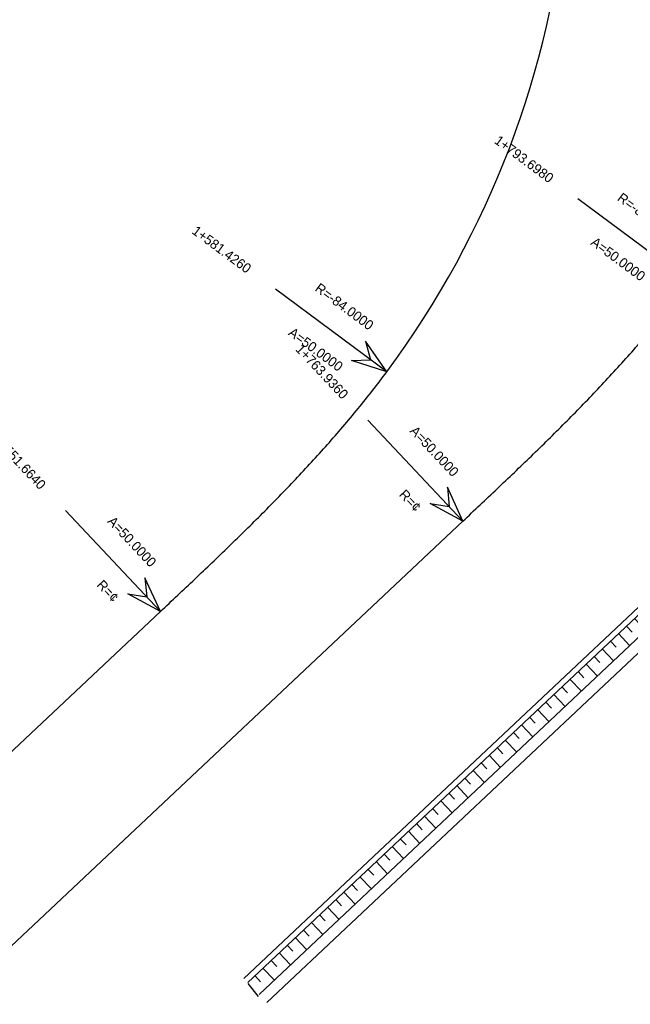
# Model space of a CAD drawing. Header units: metres. Extents: x 3458045 to 3462392, y 5482308 to 5484762.
# Tile 7 of 256: x 3459661 to 3459716, y 5483327 to 5483415. Entities that reach past the tile are written whole.
import ezdxf
from ezdxf.enums import TextEntityAlignment as Align

# ---------------------------------------------------------------- set-up
doc = ezdxf.new("R2010")
doc.units = ezdxf.units.M
doc.layers.get('0').update_dxf_attribs({"linetype": 'CONTINUOUS'})
for name, color, linetype in [('SP_ACHSE_6522', 7, 'CONTINUOUS'), ('SP_ACHSE_8521', 7, 'CONTINUOUS'), ('SP_AXIS', 7, 'CONTINUOUS'), ('SP_BW5xx-StwWarenhofOst', 7, 'CONTINUOUS')]:
    doc.layers.add(name, color=color, linetype=linetype)
doc.styles.add('K_ISOCP', font='k_isocp.shx')

# ---------------------------------------------------------------- blocks, each defined once
blk = doc.blocks.new('kmr_li')
at = {"color": 1, "linetype": 'Continuous'}
blk.add_line((0, 0), (0, 3.571), dxfattribs=at)
at = {"color": 1}
for p, q in [((0, 0), (-0.306, 0.907)), ((-0.306, 0.907), (0, 0.519)), ((0, 0), (0.306, 0.907)), ((0.306, 0.907), (0, 0.519))]:
    blk.add_line(p, q, dxfattribs=at)
at = {"color": 1, "linetype": 'Continuous', "style": 'K_ISOCP'}
blk.add_attdef('STATION', text='', height=1, rotation=270.0001, dxfattribs=at).set_placement((0, 4.404), align=Align.MIDDLE_RIGHT)
blk.add_attdef('PARAUL', text='', height=1, rotation=270.0001, dxfattribs=at).set_placement((-0.5, 1), align=Align.TOP_RIGHT)
blk.add_attdef('PARAOL', text='', height=1, rotation=270.0001, dxfattribs=at).set_placement((0.5, 1), align=Align.BOTTOM_RIGHT)
blk = doc.blocks.new('*U18')
at = {"color": 0, "linetype": 'ByBlock'}
for p, q in [((0, 0), (1.028, -1.092)), ((-0.728, -0.686), (-0.214, -1.232)), ((-1.456, -1.371), (-0.427, -2.463)), ((-2.184, -2.057), (-1.67, -2.603)), ((-3.64, -3.428), (-3.126, -3.974)), ((-2.912, -2.743), (-1.883, -3.834)), ((-4.368, -4.114), (-3.339, -5.206)), ((-5.096, -4.799), (-4.581, -5.345)), ((-6.552, -6.171), (-6.037, -6.717)), ((-5.824, -5.485), (-4.795, -6.577)), ((-7.279, -6.856), (-6.251, -7.948)), ((-8.007, -7.542), (-7.493, -8.088)), ((-8.735, -8.228), (-7.707, -9.32)), ((-10.208, -9.581), (-9.202, -10.694)), ((-9.465, -8.911), (-8.963, -9.468)), ((-10.95, -10.251), (-10.447, -10.808)), ((-12.486, -11.532), (-12.01, -12.112)), ((-11.713, -10.897), (-10.761, -12.057)), ((-13.259, -12.166), (-12.307, -13.326)), ((-14.041, -12.789), (-13.581, -13.381)), ((-15.62, -14.017), (-15.159, -14.609)), ((-14.831, -13.403), (-13.909, -14.587)), ((-16.409, -14.631), (-15.488, -15.815)), ((-17.987, -15.859), (-17.066, -17.043)), ((-17.198, -15.245), (-16.738, -15.837)), ((-18.777, -16.473), (-18.316, -17.065)), ((-20.355, -17.701), (-19.895, -18.293)), ((-19.566, -17.087), (-18.645, -18.271)), ((-21.144, -18.316), (-20.223, -19.499)), ((-21.934, -18.93), (-21.473, -19.522)), ((-23.512, -20.158), (-23.052, -20.75)), ((-22.723, -19.544), (-21.802, -20.728)), ((-24.275, -20.803), (-23.246, -21.895)), ((-25.731, -22.174), (-24.702, -23.266)), ((-25.003, -21.489), (-24.488, -22.035)), ((-26.458, -22.86), (-25.944, -23.406)), ((-27.186, -23.546), (-26.158, -24.637)), ((-27.914, -24.231), (-27.4, -24.777)), ((-29.37, -25.602), (-28.856, -26.148)), ((-28.642, -24.917), (-27.614, -26.009)), ((-30.098, -26.288), (-29.07, -27.38)), ((-30.826, -26.974), (-30.312, -27.52)), ((-32.282, -28.345), (-31.768, -28.891)), ((-31.554, -27.659), (-30.526, -28.751)), ((-33.01, -29.031), (-31.982, -30.123)), ((-33.738, -29.716), (-33.224, -30.262)), ((-34.466, -30.402), (-33.437, -31.494)), ((-35.922, -31.773), (-34.893, -32.865)), ((-35.194, -31.088), (-34.68, -31.633)), ((-36.65, -32.459), (-36.136, -33.005)), ((-37.378, -33.144), (-36.349, -34.236)), ((-38.834, -34.516), (-37.805, -35.608)), ((-38.106, -33.83), (-37.591, -34.376)), ((-39.562, -35.201), (-39.047, -35.747)), ((-40.289, -35.887), (-39.261, -36.979)), ((-41.745, -37.258), (-40.717, -38.35)), ((-41.017, -36.573), (-40.503, -37.119)), ((-42.473, -37.944), (-41.959, -38.49)), ((-43.201, -38.63), (-42.173, -39.721)), ((-43.929, -39.315), (-43.415, -39.861)), ((-45.385, -40.686), (-44.871, -41.232)), ((-44.657, -40.001), (-43.629, -41.093)), ((-46.113, -41.372), (-45.085, -42.464)), ((-46.841, -42.058), (-46.327, -42.604)), ((-48.297, -43.429), (-47.783, -43.975)), ((-47.569, -42.743), (-46.541, -43.835)), ((-49.025, -44.115), (-47.996, -45.206)), ((-49.753, -44.8), (-49.239, -45.346)), ((-51.209, -46.171), (-50.694, -46.717)), ((-50.481, -45.486), (-49.452, -46.578)), ((-51.937, -46.857), (-50.908, -47.949)), ((-52.665, -47.543), (-52.15, -48.089)), ((-53.393, -48.228), (-52.364, -49.32)), ((-54.848, -49.6), (-53.82, -50.692)), ((-54.12, -48.914), (-53.606, -49.46)), ((-55.576, -50.285), (-55.062, -50.831)), ((-56.304, -50.971), (-55.276, -52.063)), ((-57.76, -52.342), (-56.732, -53.434)), ((-57.032, -51.657), (-56.518, -52.202)), ((-58.488, -53.028), (-57.974, -53.574)), ((-59.216, -53.713), (-58.188, -54.805)), ((-59.944, -54.399), (-59.43, -54.945)), ((-61.4, -55.77), (-60.886, -56.316)), ((-60.672, -55.085), (-59.644, -56.177))]:
    blk.add_line(p, q, dxfattribs=at)

msp = doc.modelspace()

# ---------------------------------------------------------------- linework, layer by layer
at = {"layer": 'SP_ACHSE_6522'}
msp.add_lwpolyline([(3459229.4672, 5482926.1282), (3459700.9365, 5483370.1911, 0.0009062), (3459704.032, 5483373.1137, 0.0027187), (3459707.1063, 5483376.0588, 0.0045312), (3459710.1375, 5483379.048, 0.0063437), (3459713.103, 5483382.1025, 0.0081562), (3459715.9786, 5483385.2416, 0.0099688), (3459718.7385, 5483388.4827, 0.0116649), (3459721.3314, 5483391.8093, 0.2982767), (3459726.7049, 5483483.6852, 0.0116649)], format="xyb", dxfattribs=at)
at = {"layer": 'SP_ACHSE_8521'}
msp.add_lwpolyline([(3459453.2039, 5483154.3746), (3459673.6859, 5483362.0406, 0.0009062), (3459676.7815, 5483364.9633, 0.0027187), (3459679.8557, 5483367.9083, 0.0045312), (3459682.887, 5483370.8976, 0.0063437), (3459685.8524, 5483373.952, 0.0081562), (3459688.728, 5483377.0911, 0.0099688), (3459691.4879, 5483380.3323, 0.0116649), (3459694.0808, 5483383.6589, 0.2800965), (3459702.0956, 5483470.5561, 0.0116649)], format="xyb", dxfattribs=at)
at = {"layer": 'SP_AXIS'}
for points in [[(3459229.4672, 5482926.1282), (3459700.9365, 5483370.1911, 0.0009062), (3459704.032, 5483373.1137, 0.0027187), (3459707.1063, 5483376.0588, 0.0045312), (3459710.1375, 5483379.048, 0.0063437), (3459713.103, 5483382.1025, 0.0081562), (3459715.9786, 5483385.2416, 0.0099688), (3459718.7385, 5483388.4827, 0.0116649), (3459721.3314, 5483391.8093, 0.2982767), (3459726.7049, 5483483.6852, 0.0116649)], [(3459453.2039, 5483154.3746), (3459673.6859, 5483362.0406, 0.0009062), (3459676.7815, 5483364.9633, 0.0027187), (3459679.8557, 5483367.9083, 0.0045312), (3459682.887, 5483370.8976, 0.0063437), (3459685.8524, 5483373.952, 0.0081562), (3459688.728, 5483377.0911, 0.0099688), (3459691.4879, 5483380.3323, 0.0116649), (3459694.0808, 5483383.6589, 0.2800965), (3459702.0956, 5483470.5561, 0.0116649)]]:
    msp.add_lwpolyline(points, format="xyb", dxfattribs=at)
at = {"layer": 'SP_BW5xx-StwWarenhofOst', "color": 96}
for points in [[(3459681.208, 5483328.9441), (3459719.3139, 5483364.835), (3459729.7181, 5483372.9304), (3459732.0825, 5483374.8715), (3459733.9032, 5483376.5156), (3459743.8546, 5483385.8886)], [(3459681.5508, 5483328.5801), (3459719.6396, 5483364.4549), (3459730.0304, 5483372.5398), (3459732.4089, 5483374.4925), (3459734.2422, 5483376.1481), (3459744.1642, 5483385.4933)], [(3459682.5793, 5483327.4882), (3459720.6165, 5483363.3145), (3459730.967, 5483371.368), (3459733.388, 5483373.3556), (3459735.2592, 5483375.0454), (3459745.0929, 5483384.3074)], [(3459683.2649, 5483326.7603), (3459721.2679, 5483362.5542), (3459731.5914, 5483370.5868), (3459734.0407, 5483372.5976), (3459735.9372, 5483374.3102), (3459745.712, 5483383.5169)], [(3459681.5667, 5483328.4852), (3459682.4943, 5483327.2983)]]:
    msp.add_lwpolyline(points, dxfattribs=at)

# ---------------------------------------------------------------- block references
at = {"layer": 'SP_AXIS', "color": 0}
ref = msp.add_blockref('kmr_li', (3459721.3314, 5483391.8093), dxfattribs=dict(at, xscale=3.500000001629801, yscale=3.500000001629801, zscale=3.500000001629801, rotation=53.43555393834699))
ref.add_attrib('STATION', '1+793.6980', dxfattribs={"layer": '0', "color": 1, "linetype": 'Continuous', "height": 0.875, "rotation": 323.435612, "style": 'K_ISOCP'}).set_placement((3459708.951, 5483400.992), align=Align.MIDDLE_RIGHT)
ref.add_attrib('PARAOL', 'R=-84.0000', dxfattribs={"layer": '0', "color": 1, "linetype": 'Continuous', "height": 0.875, "rotation": 323.435612, "style": 'K_ISOCP'}).set_placement((3459719.5628, 5483395.3), align=Align.BOTTOM_RIGHT)
ref.add_attrib('PARAUL', 'A=50.0000', dxfattribs={"layer": '0', "color": 1, "linetype": 'Continuous', "height": 0.875, "rotation": 323.435612, "style": 'K_ISOCP'}).set_placement((3459717.4777, 5483392.4888), align=Align.TOP_RIGHT)
ref = msp.add_blockref('kmr_li', (3459694.0808, 5483383.6589), dxfattribs=dict(at, xscale=3.500000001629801, yscale=3.500000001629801, zscale=3.500000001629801, rotation=53.4356210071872))
ref.add_attrib('STATION', '1+581.4260', dxfattribs={"layer": '0', "color": 1, "linetype": 'Continuous', "height": 0.875, "rotation": 323.435679, "style": 'K_ISOCP'}).set_placement((3459681.7004, 5483392.8415), align=Align.MIDDLE_RIGHT)
ref.add_attrib('PARAOL', 'R=-84.0000', dxfattribs={"layer": '0', "color": 1, "linetype": 'Continuous', "height": 0.875, "rotation": 323.435679, "style": 'K_ISOCP'}).set_placement((3459692.3122, 5483387.1495), align=Align.BOTTOM_RIGHT)
ref.add_attrib('PARAUL', 'A=50.0000', dxfattribs={"layer": '0', "color": 1, "linetype": 'Continuous', "height": 0.875, "rotation": 323.435679, "style": 'K_ISOCP'}).set_placement((3459690.2272, 5483384.3383), align=Align.TOP_RIGHT)
ref = msp.add_blockref('kmr_li', (3459700.9365, 5483370.1911), dxfattribs=dict(at, xscale=3.500000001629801, yscale=3.500000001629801, zscale=3.500000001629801, rotation=43.2853662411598))
ref.add_attrib('STATION', '1+763.9360', dxfattribs={"layer": '0', "color": 1, "linetype": 'Continuous', "height": 0.875, "rotation": 313.285425, "style": 'K_ISOCP'}).set_placement((3459690.368, 5483381.4118), align=Align.MIDDLE_RIGHT)
ref.add_attrib('PARAOL', 'A=50.0000', dxfattribs={"layer": '0', "color": 1, "linetype": 'Continuous', "height": 0.875, "rotation": 313.285425, "style": 'K_ISOCP'}).set_placement((3459699.8107, 5483373.9387), align=Align.BOTTOM_RIGHT)
ref.add_attrib('PARAUL', 'R=¢', dxfattribs={"layer": '0', "color": 1, "linetype": 'Continuous', "height": 0.875, "rotation": 313.285425, "style": 'K_ISOCP'}).set_placement((3459697.2629, 5483371.539), align=Align.TOP_RIGHT)
ref = msp.add_blockref('kmr_li', (3459673.6859, 5483362.0406), dxfattribs=dict(at, xscale=3.500000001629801, yscale=3.500000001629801, zscale=3.500000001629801, rotation=43.28543330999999))
ref.add_attrib('STATION', '1+551.6640', dxfattribs={"layer": '0', "color": 1, "linetype": 'Continuous', "height": 0.875, "rotation": 313.285492, "style": 'K_ISOCP'}).set_placement((3459663.1175, 5483373.2613), align=Align.MIDDLE_RIGHT)
ref.add_attrib('PARAOL', 'A=50.0000', dxfattribs={"layer": '0', "color": 1, "linetype": 'Continuous', "height": 0.875, "rotation": 313.285492, "style": 'K_ISOCP'}).set_placement((3459672.5601, 5483365.7882), align=Align.BOTTOM_RIGHT)
ref.add_attrib('PARAUL', 'R=¢', dxfattribs={"layer": '0', "color": 1, "linetype": 'Continuous', "height": 0.875, "rotation": 313.285492, "style": 'K_ISOCP'}).set_placement((3459670.0123, 5483363.3885), align=Align.TOP_RIGHT)
at = {"layer": 'SP_BW5xx-StwWarenhofOst', "color": 96}
msp.add_blockref('*U18', (3459743.5944, 5483384.9567), dxfattribs=at)

doc.saveas('drawing.dxf')
